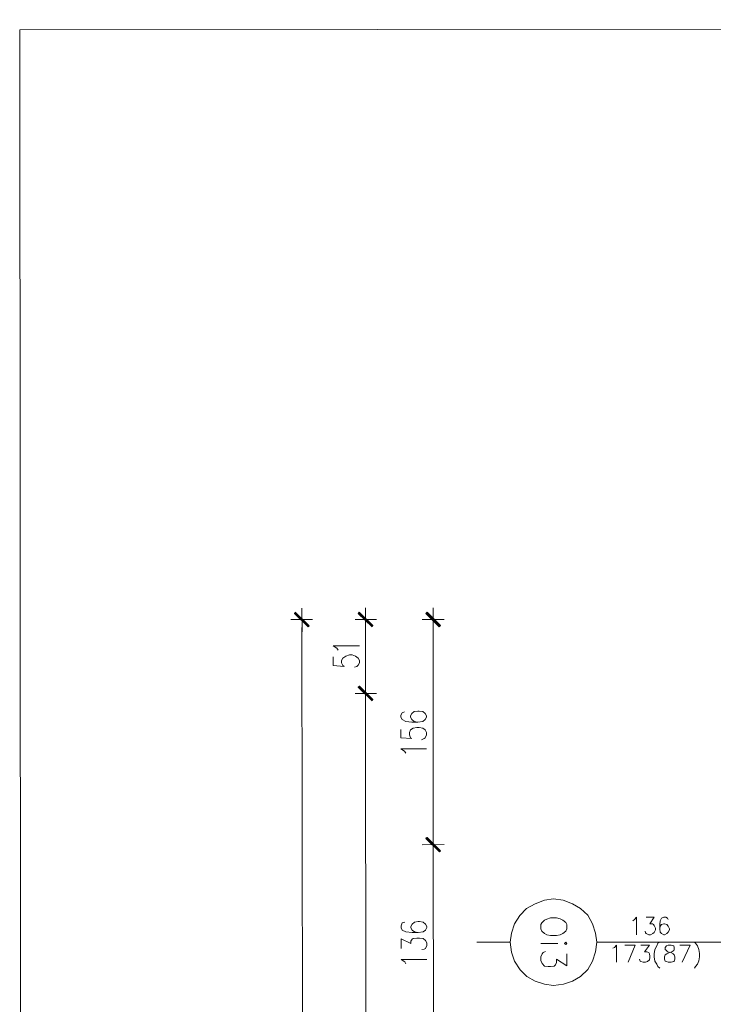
# Model space of a CAD drawing. Header units: inches. Extents: x -5850 to 5646, y 8947 to 13007.
# Tile 52 of 256: x -5850 to -5370, y 12325 to 13007. Entities that reach past the tile are written whole.
import ezdxf

# ---------------------------------------------------------------- set-up
doc = ezdxf.new("R2010")
doc.units = ezdxf.units.IN
doc.header["$MEASUREMENT"] = 0
for name, color, linetype in [('at_Entity', 7, 'Continuous'), ('at_Rect', 7, 'Continuous'), ('at_Solid', 7, 'Continuous')]:
    doc.layers.add(name, color=color, linetype=linetype)

msp = doc.modelspace()

# ---------------------------------------------------------------- hatches: boundary and pattern name
at = {"layer": 'at_Solid', "lineweight": 20}
for points in [[(-5659.45, 12596.5), (-5659.84, 12595.65), (-5649.68, 12587.21)], [(-5659.84, 12595.65), (-5649.68, 12587.21), (-5650.52, 12586.37)], [(-5615.06, 12596.54), (-5615.9, 12595.69), (-5605.8, 12587.25)], [(-5615.9, 12595.69), (-5605.8, 12587.25), (-5606.18, 12586.41)], [(-5568.16, 12596.58), (-5569.05, 12595.73), (-5558.9, 12587.29)], [(-5569.05, 12595.73), (-5558.9, 12587.29), (-5559.73, 12586.45)], [(-5615.01, 12545.43), (-5615.85, 12544.58), (-5605.75, 12536.14)], [(-5605.75, 12536.14), (-5615.85, 12545.01), (-5615.01, 12545.43)], [(-5606.14, 12535.3), (-5605.75, 12536.14), (-5615.85, 12545.01)], [(-5615.85, 12544.58), (-5605.75, 12536.14), (-5606.14, 12535.3)], [(-5558.76, 12431.43), (-5568.92, 12440.29), (-5568.02, 12440.71)], [(-5568.02, 12440.71), (-5568.92, 12439.87), (-5558.76, 12431.43)], [(-5559.59, 12430.58), (-5558.76, 12431.43), (-5568.92, 12440.29)], [(-5568.92, 12439.87), (-5558.76, 12431.43), (-5559.59, 12430.58)]]:
    msp.add_hatch(color=7, dxfattribs=at).paths.add_polyline_path(points)

# ---------------------------------------------------------------- linework, layer by layer
at = {"layer": 'at_Entity', "color": 7, "lineweight": 20}
for p, q in [((-5659.45, 12596.5), (-5659.84, 12595.65)), ((-5650.13, 12586.79), (-5659.84, 12596.08)), ((-5659.84, 12595.65), (-5649.68, 12587.21)), ((-5659.84, 12595.65), (-5649.68, 12587.21)), ((-5650.52, 12586.37), (-5659.84, 12595.65)), ((-5649.68, 12587.21), (-5659.45, 12596.5)), ((-5654.75, 12582.99), (-5654.77, 12599.46)), ((-5615.06, 12596.54), (-5615.9, 12595.69)), ((-5615.9, 12595.69), (-5605.8, 12587.25)), ((-5615.9, 12595.69), (-5605.8, 12587.25)), ((-5606.18, 12586.41), (-5615.9, 12595.69)), ((-5605.79, 12586.83), (-5615.51, 12596.11)), ((-5605.8, 12587.25), (-5615.06, 12596.54)), ((-5610.81, 12583.03), (-5610.82, 12599.5)), ((-5568.16, 12596.58), (-5569.05, 12595.73)), ((-5569.05, 12595.73), (-5558.9, 12587.29)), ((-5569.05, 12595.73), (-5558.9, 12587.29)), ((-5559.73, 12586.45), (-5569.05, 12595.73)), ((-5559.29, 12586.87), (-5568.61, 12596.16)), ((-5558.9, 12587.29), (-5568.16, 12596.58)), ((-5563.97, 12583.07), (-5563.98, 12599.54)), ((-5662.4, 12591.43), (-5647.57, 12591.44)), ((-5618.01, 12591.47), (-5603.23, 12591.48)), ((-5571.56, 12591.51), (-5556.34, 12591.52)), ((-5651.83, 9315.31), (-5654.76, 12585.94)), ((-5649.68, 12587.21), (-5650.52, 12586.37)), ((-5610.78, 12546.28), (-5610.81, 12585.98)), ((-5605.8, 12587.25), (-5606.18, 12586.41)), ((-5563.97, 12586.02), (-5563.84, 12441.14)), ((-5558.9, 12587.29), (-5559.73, 12586.45)), ((-5633.22, 12573.29), (-5615.04, 12573.31)), ((-5630.65, 12571.6), (-5633.22, 12573.29)), ((-5629.81, 12570.34), (-5630.65, 12571.6)), ((-5633.21, 12565.69), (-5633.21, 12559.77)), ((-5627.3, 12563.16), (-5626.46, 12564.85)), ((-5627.3, 12561.47), (-5627.3, 12563.16)), ((-5626.46, 12559.78), (-5627.3, 12561.47)), ((-5626.46, 12564.85), (-5624.35, 12566.12)), ((-5624.35, 12566.12), (-5621.78, 12566.97)), ((-5621.78, 12566.97), (-5620.11, 12566.97)), ((-5620.11, 12566.97), (-5617.6, 12566.12)), ((-5617.6, 12566.12), (-5615.87, 12564.86)), ((-5615.87, 12564.86), (-5615.03, 12563.17)), ((-5615.03, 12561.48), (-5615.86, 12559.79)), ((-5615.03, 12563.17), (-5615.03, 12561.48)), ((-5633.21, 12559.77), (-5625.62, 12558.93)), ((-5625.62, 12558.93), (-5626.46, 12559.78)), ((-5616.7, 12558.94), (-5618.43, 12558.52)), ((-5615.86, 12559.79), (-5616.7, 12558.94)), ((-5610.76, 12532.34), (-5610.78, 12548.81)), ((-5610.78, 12548.81), (-5610.76, 12532.34)), ((-5615.01, 12545.43), (-5615.85, 12544.58)), ((-5615.85, 12545.01), (-5615.01, 12545.43)), ((-5605.75, 12536.14), (-5615.85, 12545.01)), ((-5615.85, 12545.01), (-5606.14, 12535.3)), ((-5605.75, 12536.14), (-5615.85, 12545.01)), ((-5615.85, 12544.58), (-5605.75, 12536.14)), ((-5615.85, 12544.58), (-5605.75, 12536.14)), ((-5606.14, 12535.3), (-5615.85, 12544.58)), ((-5605.75, 12535.72), (-5615.46, 12545.01)), ((-5615.46, 12545.01), (-5605.75, 12535.72)), ((-5605.75, 12536.14), (-5615.01, 12545.43)), ((-5615.01, 12545.43), (-5605.75, 12536.14)), ((-5617.97, 12540.36), (-5603.19, 12540.37)), ((-5603.19, 12540.37), (-5617.97, 12540.36)), ((-5610.06, 11746.67), (-5610.77, 12534.87)), ((-5605.75, 12536.14), (-5606.14, 12535.3)), ((-5606.14, 12535.3), (-5605.75, 12536.14)), ((-5583.77, 12527.71), (-5585.44, 12526.87)), ((-5576.97, 12527.72), (-5578.7, 12526.45)), ((-5574.46, 12528.15), (-5576.97, 12527.72)), ((-5573.62, 12528.15), (-5574.46, 12528.15)), ((-5571.06, 12527.73), (-5573.62, 12528.15)), ((-5569.38, 12526.46), (-5571.06, 12527.73)), ((-5585.44, 12526.87), (-5586.28, 12525.18)), ((-5586.28, 12525.18), (-5586.28, 12523.91)), ((-5586.28, 12523.91), (-5585.44, 12522.22)), ((-5585.44, 12522.22), (-5582.93, 12520.96)), ((-5582.93, 12520.96), (-5578.69, 12520.54)), ((-5578.7, 12526.45), (-5579.53, 12524.76)), ((-5579.53, 12524.76), (-5579.53, 12523.92)), ((-5579.53, 12523.92), (-5578.69, 12522.23)), ((-5578.69, 12522.23), (-5576.96, 12520.96)), ((-5578.69, 12520.54), (-5574.45, 12520.54)), ((-5576.96, 12520.96), (-5574.45, 12520.54)), ((-5574.45, 12520.54), (-5571.05, 12520.97)), ((-5571.05, 12520.97), (-5569.38, 12522.23)), ((-5568.54, 12524.77), (-5569.38, 12526.46)), ((-5569.38, 12522.23), (-5568.54, 12523.93)), ((-5568.54, 12523.93), (-5568.54, 12524.77)), ((-5586.27, 12515.46), (-5586.26, 12509.55)), ((-5580.36, 12513.36), (-5579.52, 12515.05)), ((-5580.36, 12511.67), (-5580.36, 12513.36)), ((-5579.52, 12515.05), (-5577.85, 12516.32)), ((-5577.85, 12516.32), (-5575.29, 12516.74)), ((-5575.29, 12516.74), (-5573.61, 12516.74)), ((-5573.61, 12516.74), (-5571.05, 12516.32)), ((-5571.05, 12516.32), (-5569.37, 12515.06)), ((-5569.37, 12515.06), (-5568.53, 12513.37)), ((-5568.53, 12513.37), (-5568.53, 12511.68)), ((-5586.26, 12509.55), (-5578.68, 12509.13)), ((-5579.52, 12509.56), (-5580.36, 12511.67)), ((-5578.68, 12509.13), (-5579.52, 12509.56)), ((-5570.2, 12509.14), (-5571.93, 12508.3)), ((-5569.37, 12509.57), (-5570.2, 12509.14)), ((-5568.53, 12511.68), (-5569.37, 12509.57)), ((-5586.26, 12501.95), (-5568.52, 12501.97)), ((-5583.75, 12500.26), (-5586.26, 12501.95)), ((-5582.91, 12498.99), (-5583.75, 12500.26)), ((-5568.92, 12440.29), (-5568.02, 12440.71)), ((-5568.02, 12440.71), (-5568.92, 12439.87)), ((-5558.76, 12431.43), (-5568.92, 12440.29)), ((-5568.92, 12440.29), (-5559.59, 12430.58)), ((-5558.76, 12431.43), (-5568.92, 12440.29)), ((-5568.92, 12439.87), (-5558.76, 12431.43)), ((-5568.92, 12439.87), (-5558.76, 12431.43)), ((-5559.59, 12430.58), (-5568.92, 12439.87)), ((-5568.47, 12440.29), (-5559.15, 12431.01)), ((-5559.15, 12431.01), (-5568.47, 12440.29)), ((-5568.02, 12440.71), (-5558.76, 12431.43)), ((-5558.76, 12431.43), (-5568.02, 12440.71)), ((-5563.84, 12444.1), (-5563.83, 12427.62)), ((-5563.83, 12427.62), (-5563.84, 12444.1)), ((-5556.2, 12435.66), (-5571.42, 12435.64)), ((-5571.42, 12435.64), (-5556.2, 12435.66)), ((-5563.72, 12305.55), (-5563.83, 12430.16)), ((-5559.59, 12430.58), (-5558.76, 12431.43)), ((-5558.76, 12431.43), (-5559.59, 12430.58)), ((-5480.55, 12398.13), (-5486.9, 12397.28)), ((-5473.8, 12397.29), (-5480.55, 12398.13)), ((-5499.17, 12391.36), (-5503.79, 12386.7)), ((-5493.26, 12394.74), (-5499.17, 12391.36)), ((-5486.9, 12397.28), (-5493.26, 12394.74)), ((-5467.5, 12394.77), (-5473.8, 12397.29)), ((-5461.97, 12391.39), (-5467.5, 12394.77)), ((-5456.89, 12386.74), (-5461.97, 12391.39)), ((-5503.79, 12386.7), (-5507.58, 12380.79)), ((-5485.22, 12384.19), (-5486.89, 12383.34)), ((-5482.65, 12385.04), (-5485.22, 12384.19)), ((-5478.47, 12385.04), (-5482.65, 12385.04)), ((-5475.91, 12384.2), (-5478.47, 12385.04)), ((-5474.23, 12383.36), (-5475.91, 12384.2)), ((-5453.54, 12380.84), (-5456.89, 12386.74)), ((-5425.66, 12382.98), (-5424.38, 12383.82)), ((-5424.38, 12383.82), (-5423.1, 12385.51)), ((-5423.1, 12385.51), (-5423.09, 12373.26)), ((-5416.35, 12385.52), (-5410.89, 12385.52)), ((-5410.89, 12385.52), (-5413.84, 12380.87)), ((-5405.81, 12384.68), (-5406.65, 12382.99)), ((-5404.08, 12385.53), (-5405.81, 12384.68)), ((-5402.86, 12385.53), (-5404.08, 12385.53)), ((-5401.57, 12384.69), (-5402.86, 12385.53)), ((-5401.13, 12383.84), (-5401.57, 12384.69)), ((-5585.31, 12381.56), (-5586.15, 12379.45)), ((-5586.15, 12379.45), (-5586.15, 12378.19)), ((-5586.15, 12378.19), (-5585.31, 12376.49)), ((-5583.64, 12381.99), (-5585.31, 12381.56)), ((-5578.57, 12380.73), (-5579.4, 12379.03)), ((-5579.4, 12379.03), (-5579.4, 12378.19)), ((-5579.4, 12378.19), (-5578.56, 12376.5)), ((-5576.84, 12381.99), (-5578.57, 12380.73)), ((-5574.33, 12382.42), (-5576.84, 12381.99)), ((-5573.49, 12382.42), (-5574.33, 12382.42)), ((-5570.93, 12382), (-5573.49, 12382.42)), ((-5569.25, 12380.73), (-5570.93, 12382)), ((-5568.41, 12379.04), (-5569.25, 12380.73)), ((-5569.25, 12376.51), (-5568.41, 12378.2)), ((-5568.41, 12378.2), (-5568.41, 12379.04)), ((-5507.58, 12380.79), (-5509.69, 12374.45)), ((-5488.56, 12381.65), (-5489.4, 12380.38)), ((-5489.4, 12380.38), (-5489.4, 12377.43)), ((-5489.4, 12377.43), (-5488.56, 12375.74)), ((-5486.89, 12383.34), (-5488.56, 12381.65)), ((-5472.11, 12381.66), (-5474.23, 12383.36)), ((-5471.27, 12380.4), (-5472.11, 12381.66)), ((-5472.11, 12375.75), (-5471.27, 12377.44)), ((-5471.27, 12377.44), (-5471.27, 12380.4)), ((-5451.42, 12374.5), (-5453.54, 12380.84)), ((-5413.84, 12380.87), (-5412.11, 12380.87)), ((-5412.11, 12380.87), (-5411.27, 12380.45)), ((-5411.27, 12380.45), (-5410.88, 12379.61)), ((-5410.88, 12379.61), (-5409.99, 12377.92)), ((-5409.99, 12377.92), (-5409.99, 12376.65)), ((-5406.65, 12382.99), (-5407.03, 12380.45)), ((-5407.03, 12380.45), (-5407.03, 12377.5)), ((-5406.64, 12379.19), (-5407.03, 12377.5)), ((-5407.03, 12377.5), (-5406.64, 12374.97)), ((-5405.81, 12380.46), (-5406.64, 12379.19)), ((-5404.08, 12380.88), (-5405.81, 12380.46)), ((-5403.69, 12380.88), (-5404.08, 12380.88)), ((-5402.02, 12380.46), (-5403.69, 12380.88)), ((-5401.12, 12379.19), (-5402.02, 12380.46)), ((-5400.28, 12377.5), (-5401.12, 12379.19)), ((-5400.28, 12376.66), (-5400.28, 12377.5)), ((-5586.13, 12363.82), (-5586.14, 12370.58)), ((-5586.14, 12370.58), (-5579.39, 12367.21)), ((-5585.31, 12376.49), (-5582.8, 12375.23)), ((-5582.8, 12375.23), (-5578.56, 12374.81)), ((-5579.39, 12368.9), (-5578.56, 12370.16)), ((-5578.56, 12376.5), (-5576.83, 12375.23)), ((-5578.56, 12374.81), (-5574.32, 12374.82)), ((-5578.56, 12370.16), (-5577.72, 12370.59)), ((-5577.72, 12370.59), (-5575.15, 12371.01)), ((-5576.83, 12375.23), (-5574.32, 12374.82)), ((-5575.15, 12371.01), (-5573.48, 12371.02)), ((-5574.32, 12374.82), (-5570.92, 12375.24)), ((-5573.48, 12371.02), (-5570.92, 12370.59)), ((-5570.92, 12375.24), (-5569.25, 12376.51)), ((-5570.92, 12370.59), (-5569.24, 12369.33)), ((-5509.69, 12374.45), (-5510.52, 12368.12)), ((-5488.56, 12375.74), (-5486.88, 12374.05)), ((-5486.88, 12374.05), (-5485.21, 12373.21)), ((-5485.21, 12373.21), (-5482.64, 12372.79)), ((-5482.64, 12372.79), (-5478.46, 12372.79)), ((-5478.46, 12372.79), (-5475.9, 12373.22)), ((-5475.9, 12373.22), (-5474.22, 12374.06)), ((-5474.22, 12374.06), (-5472.11, 12375.75)), ((-5450.58, 12368.17), (-5451.42, 12374.5)), ((-5416.79, 12374.53), (-5417.18, 12375.8)), ((-5416.34, 12374.11), (-5416.79, 12374.53)), ((-5414.67, 12373.27), (-5416.34, 12374.11)), ((-5413.38, 12373.27), (-5414.67, 12373.27)), ((-5411.71, 12374.12), (-5413.38, 12373.27)), ((-5410.88, 12374.96), (-5411.71, 12374.12)), ((-5409.99, 12376.65), (-5410.88, 12374.96)), ((-5406.64, 12374.97), (-5405.8, 12374.12)), ((-5405.8, 12374.12), (-5404.07, 12373.28)), ((-5404.07, 12373.28), (-5403.68, 12373.28)), ((-5403.68, 12373.28), (-5402.01, 12374.12)), ((-5402.01, 12374.12), (-5401.12, 12374.97)), ((-5401.12, 12374.97), (-5400.28, 12376.66)), ((-5579.39, 12367.21), (-5579.39, 12368.9)), ((-5570.07, 12363.41), (-5571.8, 12362.99)), ((-5569.24, 12363.84), (-5570.07, 12363.41)), ((-5569.24, 12369.33), (-5568.4, 12367.64)), ((-5568.4, 12365.95), (-5569.24, 12363.84)), ((-5568.4, 12367.64), (-5568.4, 12365.95)), ((-5510.52, 12368.12), (-5533.78, 12368.1)), ((-5510.52, 12368.12), (-5509.68, 12361.35)), ((-5477.56, 12367.3), (-5489.39, 12367.29)), ((-5472.1, 12368.15), (-5472.94, 12367.3)), ((-5472.94, 12367.3), (-5472.1, 12366.46)), ((-5471.26, 12367.3), (-5472.1, 12368.15)), ((-5472.1, 12366.46), (-5471.26, 12367.3)), ((-5451.41, 12361.4), (-5450.58, 12368.17)), ((-5298.9, 12368.31), (-5450.58, 12368.17)), ((-5439.59, 12363.95), (-5438.3, 12364.38)), ((-5438.3, 12364.38), (-5437.02, 12366.07)), ((-5437.02, 12366.07), (-5437.01, 12354.24)), ((-5431.11, 12366.07), (-5423.92, 12366.08)), ((-5423.92, 12366.08), (-5428.98, 12354.25)), ((-5420.13, 12366.08), (-5414.21, 12366.09)), ((-5414.21, 12366.09), (-5417.61, 12361.43)), ((-5409.14, 12365.67), (-5410.42, 12363.14)), ((-5408.31, 12367.36), (-5409.14, 12365.67)), ((-5407.02, 12368.21), (-5408.31, 12367.36)), ((-5402.39, 12365.68), (-5403.23, 12364.41)), ((-5403.23, 12364.41), (-5403.23, 12363.14)), ((-5401.11, 12366.1), (-5402.39, 12365.68)), ((-5399.05, 12366.1), (-5401.11, 12366.1)), ((-5397.32, 12365.68), (-5399.05, 12366.1)), ((-5396.93, 12364.41), (-5397.32, 12365.68)), ((-5396.93, 12363.15), (-5396.93, 12364.41)), ((-5393.08, 12366.11), (-5385.94, 12366.11)), ((-5385.94, 12366.11), (-5391.4, 12354.28)), ((-5382.99, 12368.23), (-5382.15, 12367.38)), ((-5382.15, 12367.38), (-5380.87, 12365.69)), ((-5380.87, 12365.69), (-5380.03, 12363.16)), ((-5509.68, 12361.35), (-5507.55, 12355.03)), ((-5489.38, 12358), (-5488.54, 12360.11)), ((-5489.38, 12355.46), (-5489.38, 12358)), ((-5488.54, 12360.11), (-5487.71, 12360.95)), ((-5487.71, 12360.95), (-5486.04, 12361.8)), ((-5471.26, 12360.12), (-5471.25, 12351.67)), ((-5453.52, 12355.07), (-5451.41, 12361.4)), ((-5417.61, 12361.43), (-5415.88, 12361.44)), ((-5415.88, 12361.44), (-5414.66, 12361.02)), ((-5414.66, 12361.02), (-5414.21, 12360.17)), ((-5414.21, 12360.17), (-5413.82, 12358.48)), ((-5413.82, 12357.64), (-5414.21, 12355.95)), ((-5413.82, 12358.48), (-5413.82, 12357.64)), ((-5410.42, 12363.14), (-5410.86, 12360.18)), ((-5410.86, 12360.18), (-5410.86, 12358.07)), ((-5410.86, 12358.07), (-5410.41, 12355.11)), ((-5403.67, 12358.07), (-5403.22, 12359.34)), ((-5403.67, 12356.38), (-5403.67, 12358.07)), ((-5403.23, 12363.14), (-5402.39, 12362.3)), ((-5403.22, 12359.34), (-5402, 12360.18)), ((-5402.39, 12362.3), (-5401.55, 12361.45)), ((-5402, 12360.18), (-5400.27, 12361.03)), ((-5401.55, 12361.45), (-5399.43, 12361.03)), ((-5400.27, 12361.03), (-5398.6, 12361.45)), ((-5399.43, 12361.03), (-5397.76, 12360.19)), ((-5398.6, 12361.45), (-5397.32, 12362.3)), ((-5397.76, 12360.19), (-5396.92, 12359.35)), ((-5397.32, 12362.3), (-5396.93, 12363.15)), ((-5396.92, 12359.35), (-5396.47, 12358.08)), ((-5396.47, 12358.08), (-5396.47, 12356.38)), ((-5380.03, 12363.16), (-5379.58, 12360.2)), ((-5379.58, 12358.1), (-5380.02, 12355.14)), ((-5379.58, 12360.2), (-5379.58, 12358.1)), ((-5586.13, 12356.22), (-5568.39, 12356.23)), ((-5583.62, 12354.53), (-5586.13, 12356.22)), ((-5582.78, 12353.26), (-5583.62, 12354.53)), ((-5507.55, 12355.03), (-5503.76, 12349.11)), ((-5488.54, 12353.35), (-5489.38, 12355.46)), ((-5486.86, 12351.66), (-5488.54, 12353.35)), ((-5484.35, 12351.24), (-5486.86, 12351.66)), ((-5482.62, 12351.24), (-5484.35, 12351.24)), ((-5480.12, 12351.66), (-5482.62, 12351.24)), ((-5479.28, 12352.51), (-5480.12, 12351.66)), ((-5478.44, 12354.2), (-5479.28, 12352.51)), ((-5471.25, 12351.67), (-5478.45, 12356.31)), ((-5478.45, 12356.31), (-5478.44, 12354.2)), ((-5456.86, 12349.15), (-5453.52, 12355.07)), ((-5420.56, 12355.1), (-5420.95, 12356.36)), ((-5420.12, 12354.68), (-5420.56, 12355.1)), ((-5418.44, 12354.26), (-5420.12, 12354.68)), ((-5416.77, 12354.26), (-5418.44, 12354.26)), ((-5415.49, 12354.68), (-5416.77, 12354.26)), ((-5414.21, 12355.95), (-5415.49, 12354.68)), ((-5410.41, 12355.11), (-5409.13, 12353)), ((-5409.13, 12353), (-5408.29, 12351.31)), ((-5408.29, 12351.31), (-5407.01, 12350.05)), ((-5403.22, 12355.12), (-5403.67, 12356.38)), ((-5402.38, 12354.7), (-5403.22, 12355.12)), ((-5401.1, 12354.27), (-5402.38, 12354.7)), ((-5399.04, 12354.27), (-5401.1, 12354.27)), ((-5397.31, 12354.7), (-5399.04, 12354.27)), ((-5396.92, 12355.12), (-5397.31, 12354.7)), ((-5396.47, 12356.38), (-5396.92, 12355.12)), ((-5382.14, 12351.33), (-5382.97, 12350.07)), ((-5380.86, 12353.03), (-5382.14, 12351.33)), ((-5380.02, 12355.14), (-5380.86, 12353.03)), ((-5503.76, 12349.11), (-5499.12, 12344.47)), ((-5499.12, 12344.47), (-5493.21, 12341.1)), ((-5467.45, 12341.12), (-5461.93, 12344.5)), ((-5461.93, 12344.5), (-5456.86, 12349.15)), ((-5493.21, 12341.1), (-5486.85, 12338.99)), ((-5486.85, 12338.99), (-5480.49, 12338.15)), ((-5480.49, 12338.15), (-5473.75, 12339)), ((-5473.75, 12339), (-5467.45, 12341.12))]:
    msp.add_line(p, q, dxfattribs=at)
at = {"layer": 'at_Rect', "color": 7, "lineweight": 20}
for q in [(1965.37, 13006.7), (-5846.64, 8946.8)]:
    msp.add_line((-5850.26, 12999.72), q, dxfattribs=at)

doc.saveas('drawing.dxf')
